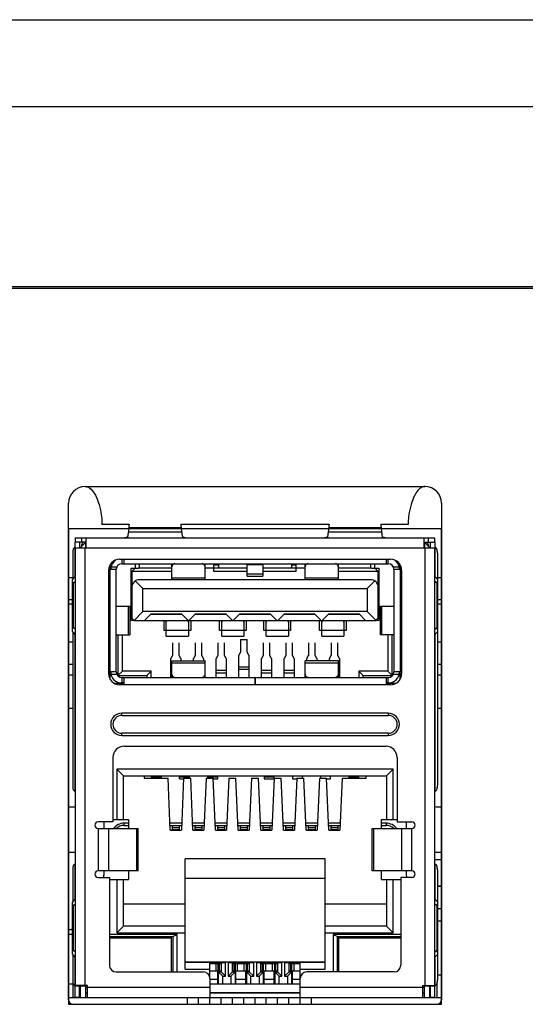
# Model space of a CAD drawing. Header units: millimetres. Extents: x 0 to 3905, y -1166 to 1110.
# Tile 75 of 155: x 1597 to 1619, y 871 to 915. Entities that reach past the tile are written whole.
import ezdxf

# ---------------------------------------------------------------- set-up
doc = ezdxf.new("R2010")
doc.units = ezdxf.units.MM
doc.header["$LTSCALE"] = 65.395
for name, color, linetype in [('1004_DXF_CONTINUOUS_LINE', 7, 'CONTINUOUS'), ('101302061_DXF_CONTINUOUS_LINE', 7, 'CONTINUOUS'), ('4569789_DXF_CONTINUOUS_LINE', 7, 'CONTINUOUS'), ('910900013_DXF_CONTINUOUS_LINE', 7, 'CONTINUOUS'), ('DA-19-028146DXF_CONTINUOUS_LINE', 7, 'CONTINUOUS'), ('DE-11-004220DXF_CONTINUOUS_LINE', 7, 'CONTINUOUS'), ('DE-11-053560DXF_CONTINUOUS_LINE', 7, 'CONTINUOUS'), ('DE-11-055623DXF_CONTINUOUS_LINE', 7, 'CONTINUOUS'), ('DE-13-001394DXF_CONTINUOUS_LINE', 7, 'CONTINUOUS'), ('MARK120_DXF_CONTINUOUS_LINE', 7, 'CONTINUOUS'), ('MV-20449REV1DXF_CONTINUOUS_LINE', 7, 'CONTINUOUS'), ('MV-20499-B_DXF_CONTINUOUS_LINE', 7, 'CONTINUOUS'), ('MV-20499-T_DXF_CONTINUOUS_LINE', 7, 'CONTINUOUS'), ('MV-23383REV1DXF_CONTINUOUS_LINE', 7, 'CONTINUOUS'), ('PCB-MV-20449DXF_CONTINUOUS_LINE', 7, 'CONTINUOUS'), ('RH2-C110_RJ_DXF_CONTINUOUS_LINE', 7, 'CONTINUOUS'), ('RH2-C110PIN_DXF_CONTINUOUS_LINE', 7, 'CONTINUOUS'), ('RH2-C120__LODXF_CONTINUOUS_LINE', 7, 'CONTINUOUS'), ('RH2-C120__SHDXF_CONTINUOUS_LINE', 7, 'CONTINUOUS'), ('RH2-P110_RH2DXF_CONTINUOUS_LINE', 7, 'CONTINUOUS'), ('RH2-P120_1_DXF_CONTINUOUS_LINE', 7, 'CONTINUOUS'), ('RH2-S120_3_2DXF_CONTINUOUS_LINE', 7, 'CONTINUOUS'), ('RH2-S130_RH2DXF_CONTINUOUS_LINE', 7, 'CONTINUOUS'), ('RH2-ZZ-0022_DXF_CONTINUOUS_LINE', 7, 'CONTINUOUS'), ('RUH-S110__W_DXF_CONTINUOUS_LINE', 7, 'CONTINUOUS'), ('USB30_RH2_HODXF_CONTINUOUS_LINE', 7, 'CONTINUOUS'), ('USB30_RH2_M2DXF_CONTINUOUS_LINE', 7, 'CONTINUOUS')]:
    doc.layers.add(name, color=color, linetype=linetype)

msp = doc.modelspace()

# ---------------------------------------------------------------- linework, layer by layer
at = {"layer": '1004_DXF_CONTINUOUS_LINE'}
msp.add_line((1598.816, 871.967), (1599.016, 871.967), dxfattribs=at)
at = {"layer": '101302061_DXF_CONTINUOUS_LINE'}
for p, q in [((1598.816, 874.418), (1598.934, 874.418)), ((1598.991, 874.187), (1598.816, 874.187))]:
    msp.add_line(p, q, dxfattribs=at)
msp.add_arc((1598.87, 874.607), 0.2, 254.2435, 307.2104, dxfattribs=at)
at = {"layer": '4569789_DXF_CONTINUOUS_LINE'}
for p, q in [((1603.456, 874.017), (1600.656, 874.017)), ((1603.456, 872.507), (1603.456, 874.017)), ((1610.976, 874.017), (1610.976, 872.507)), ((1613.776, 874.017), (1610.976, 874.017))]:
    msp.add_line(p, q, dxfattribs=at)
at = {"layer": '910900013_DXF_CONTINUOUS_LINE'}
msp.add_line((1615.429, 872.373), (1615.616, 872.373), dxfattribs=at)
at = {"layer": 'DA-19-028146DXF_CONTINUOUS_LINE'}
msp.add_line((1615.616, 874.784), (1615.441, 874.784), dxfattribs=at)
at = {"layer": 'DE-11-004220DXF_CONTINUOUS_LINE'}
for p, q in [((1598.816, 890.257), (1598.991, 890.257)), ((1615.441, 890.257), (1615.616, 890.257)), ((1598.816, 889.257), (1598.991, 889.257)), ((1598.991, 889.057), (1598.816, 889.057)), ((1615.441, 889.257), (1615.616, 889.257)), ((1615.616, 889.057), (1615.441, 889.057)), ((1598.816, 887.357), (1599.003, 887.357)), ((1615.429, 887.357), (1615.616, 887.357)), ((1598.816, 886.357), (1599.003, 886.357)), ((1615.429, 886.357), (1615.616, 886.357))]:
    msp.add_line(p, q, dxfattribs=at)
at = {"layer": 'DE-11-053560DXF_CONTINUOUS_LINE'}
for p, q in [((1599.003, 886.34), (1598.816, 886.34)), ((1615.616, 886.34), (1615.429, 886.34)), ((1599.003, 885.857), (1598.816, 885.857)), ((1615.616, 885.857), (1615.429, 885.857)), ((1599.003, 884.357), (1598.816, 884.357)), ((1615.616, 884.357), (1615.429, 884.357))]:
    msp.add_line(p, q, dxfattribs=at)
at = {"layer": 'DE-11-055623DXF_CONTINUOUS_LINE'}
for p, q in [((1704.426, 903.262), (1493.604, 903.257)), ((1599.566, 894.347), (1614.866, 894.347)), ((1614.866, 894.347), (1614.838, 894.347)), ((1598.816, 871.247), (1598.816, 893.597)), ((1615.616, 893.597), (1615.616, 871.247)), ((1600.316, 892.827), (1600.316, 892.647)), ((1601.531, 892.647), (1600.316, 892.647)), ((1610.531, 892.647), (1603.902, 892.647)), ((1614.116, 892.647), (1612.902, 892.647)), ((1614.116, 892.827), (1614.116, 892.647)), ((1599.016, 871.047), (1615.416, 871.047))]:
    msp.add_line(p, q, dxfattribs=at)
for centre, radius, start, end in [((1599.566, 893.597), 0.75, 90, 180), ((1614.866, 893.597), 0.75, 0, 90), ((1599.016, 871.247), 0.2, 180, 270), ((1615.416, 871.247), 0.2, 270, 0)]:
    msp.add_arc(centre, radius, start, end, dxfattribs=at)
for points, knots in [([(1599.594, 894.347), (1599.609, 894.346), (1599.674, 894.335), (1599.734, 894.302), (1599.775, 894.272)], [0, 0, 0, 0, 0.223214, 1, 1, 1, 1]), ([(1599.775, 894.272), (1599.854, 894.214), (1600.012, 894.018), (1600.17, 893.641), (1600.276, 893.226), (1600.317, 892.946), (1600.316, 892.827)], [0, 0, 0, 0, 0.18695, 0.465701, 0.772344, 1, 1, 1, 1]), ([(1614.657, 894.272), (1614.578, 894.214), (1614.42, 894.018), (1614.262, 893.641), (1614.156, 893.226), (1614.115, 892.946), (1614.116, 892.827)], [0, 0, 0, 0, 0.18695, 0.465701, 0.772344, 1, 1, 1, 1]), ([(1614.838, 894.347), (1614.823, 894.346), (1614.758, 894.335), (1614.698, 894.302), (1614.657, 894.272)], [0, 0, 0, 0, 0.223214, 1, 1, 1, 1])]:
    msp.add_open_spline(points, degree=3, knots=knots, dxfattribs=at)
at = {"layer": 'DE-13-001394DXF_CONTINUOUS_LINE'}
for p, q in [((1471.618, 915.357), (1726.414, 915.357)), ((1471.516, 911.457), (1726.516, 911.457)), ((1474.728, 903.357), (1723.304, 903.357))]:
    msp.add_line(p, q, dxfattribs=at)
at = {"layer": 'MARK120_DXF_CONTINUOUS_LINE'}
msp.add_line((1615.616, 875.342), (1615.441, 875.342), dxfattribs=at)
at = {"layer": 'MV-20449REV1DXF_CONTINUOUS_LINE'}
for p, q in [((1615.316, 877.558), (1615.616, 877.558)), ((1615.429, 876.358), (1615.616, 876.358))]:
    msp.add_line(p, q, dxfattribs=at)
at = {"layer": 'MV-20499-B_DXF_CONTINUOUS_LINE'}
msp.add_line((1615.616, 876.358), (1615.416, 876.358), dxfattribs=at)
at = {"layer": 'MV-20499-T_DXF_CONTINUOUS_LINE', "const_width": 0.0118}
msp.add_lwpolyline([(1615.616, 877.558), (1615.316, 877.558)], dxfattribs=at)
at = {"layer": 'MV-23383REV1DXF_CONTINUOUS_LINE'}
for p, q in [((1598.816, 871.357), (1599.666, 871.357)), ((1604.166, 871.047), (1604.166, 871.347)), ((1604.674, 871.047), (1604.674, 871.347)), ((1605.182, 871.047), (1605.182, 871.347)), ((1605.69, 871.047), (1605.69, 871.347)), ((1606.198, 871.047), (1606.198, 871.347)), ((1606.706, 871.047), (1606.706, 871.347)), ((1607.214, 871.047), (1607.214, 871.347)), ((1607.722, 871.047), (1607.722, 871.347)), ((1608.23, 871.047), (1608.23, 871.347)), ((1608.738, 871.047), (1608.738, 871.347)), ((1609.246, 871.047), (1609.246, 871.347)), ((1609.754, 871.047), (1609.754, 871.347)), ((1614.766, 871.357), (1615.616, 871.357))]:
    msp.add_line(p, q, dxfattribs=at)
at = {"layer": 'PCB-MV-20449DXF_CONTINUOUS_LINE'}
for p, q in [((1615.316, 877.557), (1615.616, 877.557)), ((1615.429, 876.357), (1615.616, 876.357))]:
    msp.add_line(p, q, dxfattribs=at)
at = {"layer": 'RH2-C110_RJ_DXF_CONTINUOUS_LINE'}
for p, q in [((1603.496, 878.877), (1603.496, 879.072)), ((1603.796, 879.072), (1603.496, 879.072)), ((1603.496, 879.001), (1603.796, 879.001)), ((1603.796, 878.905), (1603.496, 878.905)), ((1603.796, 879.072), (1603.796, 878.877)), ((1604.516, 878.877), (1604.516, 879.072)), ((1604.816, 879.072), (1604.516, 879.072)), ((1604.516, 879.001), (1604.816, 879.001)), ((1604.816, 878.905), (1604.516, 878.905)), ((1604.816, 879.072), (1604.816, 878.877)), ((1605.536, 878.877), (1605.536, 879.072)), ((1605.836, 879.072), (1605.536, 879.072)), ((1605.536, 879.001), (1605.836, 879.001)), ((1605.836, 878.905), (1605.536, 878.905)), ((1605.836, 879.072), (1605.836, 878.877)), ((1606.556, 878.877), (1606.556, 879.072)), ((1606.856, 879.072), (1606.556, 879.072)), ((1606.556, 879.001), (1606.856, 879.001)), ((1606.856, 878.905), (1606.556, 878.905)), ((1606.856, 879.072), (1606.856, 878.877)), ((1607.576, 878.877), (1607.576, 879.072)), ((1607.876, 879.072), (1607.576, 879.072)), ((1607.576, 879.001), (1607.876, 879.001)), ((1607.876, 878.905), (1607.576, 878.905)), ((1607.876, 879.072), (1607.876, 878.877)), ((1608.596, 878.877), (1608.596, 879.072)), ((1608.896, 879.072), (1608.596, 879.072)), ((1608.596, 879.001), (1608.896, 879.001)), ((1608.896, 878.905), (1608.596, 878.905)), ((1608.896, 879.072), (1608.896, 878.877)), ((1609.616, 878.877), (1609.616, 879.072)), ((1609.916, 879.072), (1609.616, 879.072)), ((1609.616, 879.001), (1609.916, 879.001)), ((1609.916, 878.905), (1609.616, 878.905)), ((1609.916, 879.072), (1609.916, 878.877)), ((1610.636, 878.877), (1610.636, 879.072)), ((1610.936, 879.072), (1610.636, 879.072)), ((1610.636, 879.001), (1610.936, 879.001)), ((1610.936, 878.905), (1610.636, 878.905)), ((1610.936, 879.072), (1610.936, 878.877))]:
    msp.add_line(p, q, dxfattribs=at)
at = {"layer": 'RH2-C110PIN_DXF_CONTINUOUS_LINE'}
for p, q in [((1603.496, 887.313), (1603.496, 886.748)), ((1603.796, 886.748), (1603.796, 887.313)), ((1604.516, 887.313), (1604.516, 886.748)), ((1604.816, 886.748), (1604.816, 887.313)), ((1605.536, 887.313), (1605.536, 886.748)), ((1605.836, 886.748), (1605.836, 887.313)), ((1606.556, 887.465), (1606.556, 886.9)), ((1606.556, 887.465), (1606.856, 887.465)), ((1606.856, 886.9), (1606.856, 887.465)), ((1607.576, 887.313), (1607.576, 886.748)), ((1607.876, 886.748), (1607.876, 887.313)), ((1608.596, 887.313), (1608.596, 886.748)), ((1608.896, 886.748), (1608.896, 887.313)), ((1609.616, 887.313), (1609.616, 886.748)), ((1609.916, 886.748), (1609.916, 887.313)), ((1610.636, 887.313), (1610.636, 886.748)), ((1610.936, 886.748), (1610.936, 887.313)), ((1603.494, 886.74), (1603.421, 886.611)), ((1603.494, 886.74), (1603.496, 886.748)), ((1603.796, 886.748), (1603.798, 886.74)), ((1603.871, 886.611), (1603.798, 886.74)), ((1604.514, 886.74), (1604.441, 886.611)), ((1604.514, 886.74), (1604.516, 886.748)), ((1604.816, 886.748), (1604.818, 886.74)), ((1604.891, 886.611), (1604.818, 886.74)), ((1605.534, 886.74), (1605.461, 886.611)), ((1605.534, 886.74), (1605.536, 886.748)), ((1605.836, 886.748), (1605.838, 886.74)), ((1605.911, 886.611), (1605.838, 886.74)), ((1606.554, 886.892), (1606.481, 886.763)), ((1606.481, 885.757), (1606.481, 886.763)), ((1606.554, 886.892), (1606.556, 886.9)), ((1606.856, 886.9), (1606.858, 886.892)), ((1606.931, 886.763), (1606.858, 886.892)), ((1606.931, 886.763), (1606.931, 885.757)), ((1607.574, 886.74), (1607.501, 886.611)), ((1607.574, 886.74), (1607.576, 886.748)), ((1607.876, 886.748), (1607.878, 886.74)), ((1607.951, 886.611), (1607.878, 886.74)), ((1608.594, 886.74), (1608.521, 886.611)), ((1608.594, 886.74), (1608.596, 886.748)), ((1608.896, 886.748), (1608.898, 886.74)), ((1608.971, 886.611), (1608.898, 886.74)), ((1609.614, 886.74), (1609.541, 886.611)), ((1609.614, 886.74), (1609.616, 886.748)), ((1609.916, 886.748), (1609.918, 886.74)), ((1609.991, 886.611), (1609.918, 886.74)), ((1610.634, 886.74), (1610.561, 886.611)), ((1610.634, 886.74), (1610.636, 886.748)), ((1610.936, 886.748), (1610.938, 886.74)), ((1611.011, 886.611), (1610.938, 886.74)), ((1603.421, 885.757), (1603.421, 886.611)), ((1603.871, 886.611), (1603.871, 886.509)), ((1604.441, 886.509), (1604.441, 886.611)), ((1604.891, 886.611), (1604.891, 886.509)), ((1605.461, 885.757), (1605.461, 886.611)), ((1605.911, 886.611), (1605.911, 885.757)), ((1606.481, 886.238), (1606.931, 886.238)), ((1607.501, 885.757), (1607.501, 886.611)), ((1607.951, 886.611), (1607.951, 885.757)), ((1608.521, 885.757), (1608.521, 886.611)), ((1608.971, 886.611), (1608.971, 885.757)), ((1609.541, 886.509), (1609.541, 886.611)), ((1609.991, 886.611), (1609.991, 886.509)), ((1610.561, 886.509), (1610.561, 886.611)), ((1611.011, 886.611), (1611.011, 885.757)), ((1603.421, 886.086), (1603.466, 886.086)), ((1603.466, 885.956), (1603.421, 885.956)), ((1605.461, 886.086), (1605.911, 886.086)), ((1605.911, 885.956), (1605.461, 885.956)), ((1606.931, 886.108), (1606.481, 886.108)), ((1607.501, 886.086), (1607.951, 886.086)), ((1607.951, 885.956), (1607.501, 885.956)), ((1608.521, 886.086), (1608.971, 886.086)), ((1608.971, 885.956), (1608.521, 885.956)), ((1610.966, 886.086), (1611.011, 886.086)), ((1611.011, 885.956), (1610.966, 885.956)), ((1602.546, 881.227), (1602.546, 881.327)), ((1602.996, 881.273), (1602.546, 881.273)), ((1602.996, 881.227), (1602.996, 881.327)), ((1603.816, 881.198), (1603.816, 881.327)), ((1604.266, 881.273), (1603.816, 881.273)), ((1603.816, 881.198), (1603.995, 881.198)), ((1604.266, 881.227), (1604.266, 881.327)), ((1605.086, 881.227), (1605.086, 881.327)), ((1605.536, 881.273), (1605.086, 881.273)), ((1605.338, 881.198), (1605.536, 881.198)), ((1605.536, 881.198), (1605.536, 881.327)), ((1607.626, 881.327), (1607.626, 881.198)), ((1608.076, 881.273), (1607.626, 881.273)), ((1607.626, 881.198), (1608.076, 881.198)), ((1608.076, 881.227), (1608.076, 881.327)), ((1608.896, 881.327), (1608.896, 881.198)), ((1608.896, 881.198), (1609.095, 881.198)), ((1609.346, 881.227), (1609.346, 881.327)), ((1610.166, 881.327), (1610.166, 881.227)), ((1610.438, 881.198), (1610.616, 881.198)), ((1610.616, 881.198), (1610.616, 881.327)), ((1611.436, 881.327), (1611.436, 881.227)), ((1611.886, 881.273), (1611.436, 881.273)), ((1611.886, 881.227), (1611.886, 881.327))]:
    msp.add_line(p, q, dxfattribs=at)
at = {"layer": 'RH2-C120__LODXF_CONTINUOUS_LINE'}
for p, q in [((1606.206, 872.882), (1606.956, 872.882)), ((1606.956, 872.532), (1606.206, 872.532)), ((1606.281, 872.532), (1606.281, 872.882)), ((1606.331, 872.532), (1606.331, 872.882)), ((1606.356, 871.957), (1606.356, 872.532)), ((1606.431, 872.532), (1606.431, 872.882)), ((1606.731, 872.532), (1606.731, 872.882)), ((1606.806, 871.957), (1606.806, 872.532)), ((1606.831, 872.532), (1606.831, 872.882)), ((1606.881, 872.532), (1606.881, 872.882)), ((1608.746, 872.882), (1609.246, 872.882)), ((1609.246, 872.532), (1608.746, 872.532)), ((1608.821, 872.532), (1608.821, 872.882)), ((1608.871, 872.532), (1608.871, 872.882)), ((1608.896, 871.957), (1608.896, 872.532)), ((1608.971, 872.532), (1608.971, 872.882)), ((1606.356, 872.182), (1606.806, 872.182)), ((1608.896, 872.182), (1609.246, 872.182))]:
    msp.add_line(p, q, dxfattribs=at)
at = {"layer": 'RH2-C120__SHDXF_CONTINUOUS_LINE'}
for p, q in [((1605.186, 872.882), (1605.686, 872.882)), ((1605.686, 872.532), (1605.186, 872.532)), ((1605.461, 872.532), (1605.461, 872.882)), ((1605.536, 871.957), (1605.536, 872.532)), ((1605.561, 872.532), (1605.561, 872.882)), ((1605.611, 872.532), (1605.611, 872.882)), ((1607.476, 872.882), (1608.226, 872.882)), ((1608.226, 872.532), (1607.476, 872.532)), ((1607.551, 872.532), (1607.551, 872.882)), ((1607.601, 872.532), (1607.601, 872.882)), ((1607.626, 871.957), (1607.626, 872.532)), ((1607.701, 872.532), (1607.701, 872.882)), ((1608.001, 872.532), (1608.001, 872.882)), ((1608.076, 871.957), (1608.076, 872.532)), ((1608.101, 872.532), (1608.101, 872.882)), ((1608.151, 872.532), (1608.151, 872.882)), ((1605.186, 872.182), (1605.536, 872.182)), ((1607.626, 872.182), (1608.076, 872.182))]:
    msp.add_line(p, q, dxfattribs=at)
at = {"layer": 'RH2-P110_RH2DXF_CONTINUOUS_LINE'}
for p, q in [((1599.341, 891.597), (1599.591, 891.847)), ((1599.591, 891.597), (1599.591, 891.847)), ((1614.841, 891.847), (1614.841, 891.597)), ((1614.841, 891.847), (1615.091, 891.597)), ((1600.691, 890.627), (1600.691, 890.84)), ((1601.641, 888.317), (1601.641, 890.677)), ((1601.641, 890.677), (1601.966, 890.677)), ((1601.816, 890.877), (1601.816, 890.677)), ((1602.016, 890.677), (1602.016, 890.877)), ((1605.366, 890.827), (1605.566, 890.827)), ((1605.566, 890.827), (1605.566, 890.677)), ((1608.866, 890.677), (1608.866, 890.827)), ((1608.866, 890.827), (1609.066, 890.827)), ((1612.416, 890.877), (1612.416, 890.677)), ((1612.466, 890.677), (1612.791, 890.677)), ((1612.616, 890.677), (1612.616, 890.877)), ((1612.791, 890.677), (1612.791, 888.317)), ((1613.741, 890.84), (1613.741, 890.627)), ((1601.766, 888.317), (1601.641, 888.317)), ((1603.116, 887.867), (1603.116, 888.317)), ((1604.316, 888.317), (1604.316, 887.867)), ((1605.616, 887.867), (1605.616, 888.317)), ((1606.816, 888.317), (1606.816, 887.867)), ((1607.616, 887.867), (1607.616, 888.317)), ((1608.816, 888.317), (1608.816, 887.867)), ((1610.116, 887.867), (1610.116, 888.317)), ((1611.316, 888.317), (1611.316, 887.867)), ((1612.791, 888.317), (1612.666, 888.317)), ((1601.041, 887.667), (1601.041, 885.837)), ((1601.241, 886.037), (1601.241, 887.667)), ((1603.216, 887.867), (1603.116, 887.867)), ((1604.316, 887.867), (1604.216, 887.867)), ((1605.716, 887.867), (1605.616, 887.867)), ((1606.816, 887.867), (1606.716, 887.867)), ((1607.716, 887.867), (1607.616, 887.867)), ((1608.816, 887.867), (1608.716, 887.867)), ((1610.216, 887.867), (1610.116, 887.867)), ((1611.316, 887.867), (1611.216, 887.867)), ((1613.191, 887.667), (1613.191, 886.037)), ((1613.391, 885.837), (1613.391, 887.667)), ((1600.691, 885.665), (1600.691, 886.007)), ((1601.241, 886.037), (1601.041, 885.837)), ((1601.041, 885.837), (1602.341, 885.837)), ((1602.541, 886.037), (1601.241, 886.037)), ((1602.541, 886.037), (1602.341, 885.837)), ((1602.341, 885.837), (1602.341, 885.757)), ((1602.541, 885.757), (1602.541, 886.037)), ((1611.891, 886.037), (1611.891, 885.757)), ((1612.091, 885.837), (1611.891, 886.037)), ((1613.191, 886.037), (1611.891, 886.037)), ((1612.091, 885.757), (1612.091, 885.837)), ((1612.091, 885.837), (1613.391, 885.837)), ((1613.391, 885.837), (1613.191, 886.037)), ((1613.741, 886.007), (1613.741, 885.665)), ((1601.316, 885.487), (1600.879, 885.487)), ((1613.553, 885.487), (1613.116, 885.487)), ((1600.996, 881.627), (1600.996, 879.357)), ((1613.436, 881.627), (1600.996, 881.627)), ((1600.996, 881.627), (1601.296, 881.327)), ((1613.436, 881.627), (1613.136, 881.327)), ((1613.436, 879.357), (1613.436, 881.627)), ((1601.296, 879.357), (1601.296, 881.327)), ((1601.296, 881.327), (1613.136, 881.327)), ((1602.216, 881.327), (1602.216, 881.227)), ((1602.216, 881.227), (1603.296, 881.227)), ((1603.396, 878.877), (1603.296, 881.227)), ((1603.996, 881.227), (1603.896, 878.877)), ((1603.996, 881.227), (1604.316, 881.227)), ((1604.416, 878.877), (1604.316, 881.227)), ((1605.016, 881.227), (1604.916, 878.877)), ((1605.016, 881.227), (1605.336, 881.227)), ((1605.436, 878.877), (1605.336, 881.227)), ((1606.036, 881.227), (1605.936, 878.877)), ((1606.036, 881.227), (1606.356, 881.227)), ((1606.456, 878.877), (1606.356, 881.227)), ((1607.056, 881.227), (1606.956, 878.877)), ((1607.056, 881.227), (1607.376, 881.227)), ((1607.476, 878.877), (1607.376, 881.227)), ((1608.076, 881.227), (1607.976, 878.877)), ((1608.076, 881.227), (1608.396, 881.227)), ((1608.496, 878.877), (1608.396, 881.227)), ((1609.096, 881.227), (1608.996, 878.877)), ((1609.096, 881.227), (1609.416, 881.227)), ((1609.516, 878.877), (1609.416, 881.227)), ((1610.116, 881.227), (1610.016, 878.877)), ((1610.116, 881.227), (1610.436, 881.227)), ((1610.536, 878.877), (1610.436, 881.227)), ((1611.136, 881.227), (1611.036, 878.877)), ((1611.136, 881.227), (1612.216, 881.227)), ((1612.216, 881.227), (1612.216, 881.327)), ((1613.136, 881.327), (1613.136, 879.357)), ((1600.816, 879.357), (1601.516, 879.357)), ((1601.516, 879.357), (1601.516, 878.957)), ((1612.916, 878.957), (1612.916, 879.357)), ((1612.916, 879.357), (1613.616, 879.357)), ((1603.396, 878.877), (1603.896, 878.877)), ((1604.416, 878.877), (1604.916, 878.877)), ((1605.436, 878.877), (1605.936, 878.877)), ((1606.456, 878.877), (1606.956, 878.877)), ((1607.476, 878.877), (1607.976, 878.877)), ((1608.496, 878.877), (1608.996, 878.877)), ((1609.516, 878.877), (1610.016, 878.877)), ((1610.536, 878.877), (1611.036, 878.877)), ((1604.066, 872.627), (1604.066, 877.597)), ((1610.366, 877.597), (1604.066, 877.597)), ((1610.366, 872.627), (1610.366, 877.597)), ((1601.516, 877.057), (1601.516, 876.657)), ((1612.916, 876.657), (1612.916, 877.057)), ((1600.656, 876.657), (1601.516, 876.657)), ((1600.996, 876.657), (1600.996, 874.267)), ((1601.296, 874.567), (1601.296, 876.657)), ((1604.066, 876.727), (1610.366, 876.727)), ((1612.916, 876.657), (1613.776, 876.657)), ((1613.136, 876.657), (1613.136, 874.567)), ((1613.436, 874.267), (1613.436, 876.657)), ((1601.296, 875.567), (1604.066, 875.567)), ((1610.366, 875.567), (1613.136, 875.567)), ((1601.296, 874.567), (1600.996, 874.267)), ((1600.996, 874.267), (1604.066, 874.267)), ((1604.066, 874.567), (1601.296, 874.567)), ((1613.136, 874.567), (1610.366, 874.567)), ((1610.366, 874.267), (1613.436, 874.267)), ((1613.136, 874.567), (1613.436, 874.267)), ((1603.706, 874.192), (1600.656, 874.192)), ((1600.656, 874.092), (1603.506, 874.092)), ((1601.556, 874.017), (1601.631, 874.092)), ((1601.631, 874.017), (1601.631, 874.092)), ((1602.081, 874.092), (1602.081, 874.017)), ((1602.081, 874.092), (1602.156, 874.017)), ((1603.451, 874.017), (1603.451, 874.092)), ((1603.506, 874.092), (1603.706, 874.192)), ((1603.506, 874.092), (1603.506, 872.507)), ((1603.706, 872.507), (1603.706, 874.192)), ((1610.726, 874.192), (1610.726, 872.507)), ((1613.776, 874.192), (1610.726, 874.192)), ((1610.726, 874.192), (1610.926, 874.092)), ((1610.926, 872.507), (1610.926, 874.092)), ((1610.926, 874.092), (1613.776, 874.092)), ((1610.981, 874.017), (1610.981, 874.092)), ((1612.351, 874.092), (1612.276, 874.017)), ((1612.351, 874.017), (1612.351, 874.092)), ((1612.801, 874.092), (1612.801, 874.017)), ((1612.801, 874.092), (1612.876, 874.017)), ((1604.066, 872.957), (1610.366, 872.957)), ((1605.186, 872.927), (1604.066, 872.927)), ((1605.186, 872.207), (1605.186, 872.927)), ((1609.246, 872.207), (1609.246, 872.927)), ((1610.366, 872.927), (1609.246, 872.927)), ((1604.066, 872.627), (1605.186, 872.627)), ((1609.246, 872.627), (1610.366, 872.627)), ((1599.341, 871.867), (1599.341, 871.357)), ((1599.591, 871.357), (1599.591, 871.897)), ((1599.666, 871.807), (1599.591, 871.807)), ((1609.246, 871.957), (1605.186, 871.957)), ((1614.841, 871.807), (1614.766, 871.807)), ((1614.841, 871.357), (1614.841, 871.897)), ((1615.091, 871.357), (1615.091, 871.867)), ((1599.591, 871.557), (1599.666, 871.557)), ((1609.246, 871.557), (1605.186, 871.557)), ((1614.766, 871.557), (1614.841, 871.557))]:
    msp.add_line(p, q, dxfattribs=at)
at = {"layer": 'RH2-P120_1_DXF_CONTINUOUS_LINE'}
for p, q in [((1605.886, 872.907), (1605.186, 872.907)), ((1605.536, 872.507), (1605.686, 872.507)), ((1605.561, 872.507), (1605.561, 871.957)), ((1605.761, 872.307), (1605.561, 872.507)), ((1605.686, 872.907), (1605.686, 872.507)), ((1605.886, 872.307), (1605.686, 872.507)), ((1605.886, 872.307), (1605.886, 872.907)), ((1606.006, 872.907), (1606.006, 872.307)), ((1607.156, 872.907), (1606.006, 872.907)), ((1606.206, 872.507), (1606.006, 872.307)), ((1606.331, 872.507), (1606.131, 872.307)), ((1606.206, 872.507), (1606.206, 872.907)), ((1606.206, 872.507), (1606.356, 872.507)), ((1606.331, 871.957), (1606.331, 872.507)), ((1606.806, 872.507), (1606.956, 872.507)), ((1606.831, 872.507), (1606.831, 871.957)), ((1607.031, 872.307), (1606.831, 872.507)), ((1606.956, 872.907), (1606.956, 872.507)), ((1607.156, 872.307), (1606.956, 872.507)), ((1607.156, 872.307), (1607.156, 872.907)), ((1607.276, 872.907), (1607.276, 872.307)), ((1608.426, 872.907), (1607.276, 872.907)), ((1607.476, 872.507), (1607.276, 872.307)), ((1607.601, 872.507), (1607.401, 872.307)), ((1607.476, 872.507), (1607.476, 872.907)), ((1607.476, 872.507), (1607.626, 872.507)), ((1607.601, 871.957), (1607.601, 872.507)), ((1608.076, 872.507), (1608.226, 872.507)), ((1608.101, 872.507), (1608.101, 871.957)), ((1608.301, 872.307), (1608.101, 872.507)), ((1608.226, 872.907), (1608.226, 872.507)), ((1608.426, 872.307), (1608.226, 872.507)), ((1608.426, 872.307), (1608.426, 872.907)), ((1608.546, 872.907), (1608.546, 872.307)), ((1609.246, 872.907), (1608.546, 872.907)), ((1608.746, 872.507), (1608.546, 872.307)), ((1608.871, 872.507), (1608.671, 872.307)), ((1608.746, 872.507), (1608.746, 872.907)), ((1608.746, 872.507), (1608.896, 872.507)), ((1608.871, 871.957), (1608.871, 872.507)), ((1605.761, 871.957), (1605.761, 872.307)), ((1605.761, 872.307), (1605.886, 872.307)), ((1606.006, 872.307), (1606.131, 872.307)), ((1606.131, 872.307), (1606.131, 871.957)), ((1607.031, 871.957), (1607.031, 872.307)), ((1607.031, 872.307), (1607.156, 872.307)), ((1607.276, 872.307), (1607.401, 872.307)), ((1607.401, 872.307), (1607.401, 871.957)), ((1608.301, 871.957), (1608.301, 872.307)), ((1608.301, 872.307), (1608.426, 872.307)), ((1608.546, 872.307), (1608.671, 872.307)), ((1608.671, 872.307), (1608.671, 871.957))]:
    msp.add_line(p, q, dxfattribs=at)
at = {"layer": 'RH2-S120_3_2DXF_CONTINUOUS_LINE'}
for p, q in [((1599.116, 891.597), (1599.116, 891.847)), ((1599.316, 891.847), (1599.316, 891.597)), ((1615.116, 891.597), (1615.116, 891.847)), ((1615.316, 891.847), (1615.316, 891.597)), ((1599.05, 890.237), (1599.116, 890.303)), ((1615.316, 890.303), (1615.382, 890.237)), ((1598.991, 887.826), (1598.991, 890.169)), ((1599.116, 890.071), (1599.038, 889.993)), ((1599.038, 888.001), (1599.038, 889.993)), ((1615.394, 889.993), (1615.316, 890.071)), ((1615.394, 889.993), (1615.394, 888.001)), ((1615.441, 887.826), (1615.441, 890.169)), ((1599.038, 888.001), (1599.116, 887.923)), ((1615.316, 887.923), (1615.394, 888.001)), ((1599.116, 887.692), (1599.05, 887.758)), ((1615.382, 887.758), (1615.316, 887.692)), ((1600.411, 879.257), (1600.411, 878.957)), ((1601.316, 879.097), (1601.316, 879.197)), ((1601.516, 879.197), (1601.316, 879.197)), ((1603.91, 879.197), (1603.383, 879.197)), ((1604.93, 879.197), (1604.403, 879.197)), ((1605.95, 879.197), (1605.423, 879.197)), ((1606.97, 879.197), (1606.443, 879.197)), ((1607.99, 879.197), (1607.463, 879.197)), ((1609.01, 879.197), (1608.483, 879.197)), ((1610.03, 879.197), (1609.503, 879.197)), ((1611.05, 879.197), (1610.523, 879.197)), ((1613.116, 879.197), (1612.916, 879.197)), ((1613.116, 879.197), (1613.116, 879.097)), ((1614.021, 879.257), (1614.021, 878.957)), ((1601.316, 879.097), (1601.516, 879.097)), ((1603.387, 879.097), (1603.905, 879.097)), ((1604.407, 879.097), (1604.925, 879.097)), ((1605.427, 879.097), (1605.945, 879.097)), ((1606.447, 879.097), (1606.965, 879.097)), ((1607.467, 879.097), (1607.985, 879.097)), ((1608.487, 879.097), (1609.005, 879.097)), ((1609.507, 879.097), (1610.025, 879.097)), ((1610.527, 879.097), (1611.045, 879.097)), ((1612.916, 879.097), (1613.116, 879.097)), ((1600.411, 877.057), (1600.411, 876.857)), ((1614.021, 877.057), (1614.021, 876.857)), ((1598.991, 873.306), (1598.991, 875.649)), ((1599.05, 875.717), (1599.116, 875.783)), ((1615.316, 875.783), (1615.382, 875.717)), ((1615.441, 873.306), (1615.441, 875.649)), ((1599.116, 875.551), (1599.038, 875.473)), ((1599.038, 873.481), (1599.038, 875.473)), ((1615.394, 875.473), (1615.316, 875.551)), ((1615.394, 875.473), (1615.394, 873.481)), ((1599.038, 873.481), (1599.116, 873.403)), ((1615.316, 873.403), (1615.394, 873.481)), ((1599.116, 873.172), (1599.05, 873.238)), ((1615.382, 873.238), (1615.316, 873.172)), ((1599.016, 872.015), (1599.016, 871.357)), ((1599.116, 871.357), (1599.116, 871.897)), ((1599.591, 871.867), (1599.116, 871.867)), ((1599.233, 871.867), (1599.233, 871.897)), ((1599.316, 871.357), (1599.316, 871.843)), ((1599.333, 871.897), (1599.333, 871.867)), ((1599.391, 871.897), (1599.391, 871.867)), ((1615.316, 871.867), (1614.841, 871.867)), ((1615.041, 871.897), (1615.041, 871.867)), ((1615.1, 871.867), (1615.1, 871.897)), ((1615.116, 871.357), (1615.116, 871.867)), ((1615.199, 871.897), (1615.199, 871.867)), ((1615.316, 871.357), (1615.316, 871.897)), ((1615.416, 871.357), (1615.416, 872.015)), ((1599.116, 871.367), (1599.316, 871.367)), ((1615.116, 871.367), (1615.316, 871.367))]:
    msp.add_line(p, q, dxfattribs=at)
for centre, radius, start, end in [((1599.525, 889.763), 0.67, 135.0116, 142.7321), ((1614.908, 889.763), 0.67, 37.268, 44.9885), ((1599.525, 888.232), 0.67, 217.2679, 224.9884), ((1614.908, 888.232), 0.67, 315.0115, 322.732), ((1601.316, 878.597), 0.6, 90, 143.1144), ((1613.116, 878.597), 0.6, 36.8856, 90), ((1601.316, 878.597), 0.5, 90, 133.9012), ((1613.116, 878.597), 0.5, 46.0989, 90), ((1600.211, 876.857), 0.2, 329.9196, 0), ((1614.221, 876.857), 0.2, 180, 210.0804), ((1599.525, 875.243), 0.67, 135.0116, 142.7321), ((1614.908, 875.243), 0.67, 37.268, 44.9885), ((1599.525, 873.712), 0.67, 217.2679, 224.9884), ((1614.908, 873.712), 0.67, 315.0115, 322.732)]:
    msp.add_arc(centre, radius, start, end, dxfattribs=at)
for points, knots in [([(1599.038, 889.993), (1599.031, 890.004), (1599.007, 890.043), (1598.991, 890.089), (1598.991, 890.122)], [0, 0, 0, 0, 0.279775, 1, 1, 1, 1]), ([(1615.394, 889.993), (1615.402, 890.004), (1615.426, 890.043), (1615.441, 890.089), (1615.441, 890.122)], [0, 0, 0, 0, 0.279838, 1, 1, 1, 1]), ([(1598.991, 887.872), (1598.991, 887.883), (1598.996, 887.929), (1599.018, 887.972), (1599.038, 888.001)], [0, 0, 0, 0, 0.225823, 1, 1, 1, 1]), ([(1615.441, 887.872), (1615.441, 887.883), (1615.436, 887.929), (1615.414, 887.972), (1615.394, 888.001)], [0, 0, 0, 0, 0.225652, 1, 1, 1, 1]), ([(1599.116, 879.927), (1599.09, 879.926), (1598.99, 879.921), (1598.89, 879.916), (1598.816, 879.913)], [0, 0, 0, 0, 0.258445, 1, 1, 1, 1]), ([(1615.616, 879.913), (1615.592, 879.914), (1615.492, 879.919), (1615.392, 879.924), (1615.316, 879.927)], [0, 0, 0, 0, 0.240923, 1, 1, 1, 1]), ([(1598.816, 877.902), (1598.84, 877.901), (1598.94, 877.896), (1599.04, 877.891), (1599.116, 877.888)], [0, 0, 0, 0, 0.240923, 1, 1, 1, 1]), ([(1615.316, 877.888), (1615.342, 877.889), (1615.442, 877.893), (1615.542, 877.898), (1615.616, 877.902)], [0, 0, 0, 0, 0.258445, 1, 1, 1, 1]), ([(1599.038, 875.473), (1599.031, 875.484), (1599.007, 875.523), (1598.991, 875.569), (1598.991, 875.602)], [0, 0, 0, 0, 0.279775, 1, 1, 1, 1]), ([(1615.394, 875.473), (1615.402, 875.484), (1615.426, 875.523), (1615.441, 875.569), (1615.441, 875.602)], [0, 0, 0, 0, 0.279838, 1, 1, 1, 1]), ([(1598.991, 873.352), (1598.991, 873.363), (1598.996, 873.409), (1599.018, 873.452), (1599.038, 873.481)], [0, 0, 0, 0, 0.225823, 1, 1, 1, 1]), ([(1615.441, 873.352), (1615.441, 873.363), (1615.436, 873.409), (1615.414, 873.452), (1615.394, 873.481)], [0, 0, 0, 0, 0.225652, 1, 1, 1, 1])]:
    msp.add_open_spline(points, degree=3, knots=knots, dxfattribs=at)
at = {"layer": 'RH2-S130_RH2DXF_CONTINUOUS_LINE'}
for p, q in [((1600.987, 890.727), (1600.726, 890.727)), ((1601.216, 891.077), (1601.216, 890.877)), ((1601.216, 890.877), (1613.216, 890.877)), ((1601.316, 890.877), (1601.316, 891.077)), ((1603.466, 890.157), (1603.466, 890.877)), ((1604.966, 890.157), (1604.966, 890.877)), ((1606.866, 890.318), (1606.866, 890.877)), ((1606.866, 890.835), (1607.566, 890.835)), ((1607.566, 890.877), (1607.566, 890.318)), ((1609.466, 890.157), (1609.466, 890.877)), ((1610.966, 890.157), (1610.966, 890.877)), ((1613.116, 891.077), (1613.116, 890.877)), ((1613.216, 890.877), (1613.216, 891.077)), ((1613.706, 890.727), (1613.445, 890.727)), ((1600.619, 890.627), (1600.966, 890.627)), ((1600.67, 890.627), (1600.67, 886.007)), ((1600.966, 886.007), (1600.966, 890.627)), ((1604.966, 890.224), (1603.466, 890.224)), ((1607.566, 890.403), (1606.866, 890.403)), ((1606.866, 890.318), (1607.566, 890.318)), ((1610.966, 890.224), (1609.466, 890.224)), ((1613.466, 890.627), (1613.466, 886.007)), ((1613.466, 890.627), (1613.813, 890.627)), ((1613.763, 886.007), (1613.763, 890.627)), ((1600.966, 888.967), (1601.58, 888.967)), ((1601.507, 888.967), (1601.507, 887.667)), ((1601.58, 888.967), (1601.58, 887.667)), ((1612.852, 888.967), (1612.852, 887.667)), ((1612.852, 888.967), (1613.466, 888.967)), ((1612.926, 887.667), (1612.926, 888.967)), ((1600.966, 887.667), (1601.58, 887.667)), ((1613.466, 887.667), (1612.852, 887.667)), ((1603.466, 885.757), (1603.466, 886.509)), ((1603.466, 886.509), (1604.966, 886.509)), ((1603.466, 886.411), (1604.966, 886.411)), ((1604.966, 885.757), (1604.966, 886.509)), ((1609.466, 885.757), (1609.466, 886.509)), ((1610.966, 886.509), (1609.466, 886.509)), ((1609.466, 886.411), (1610.966, 886.411)), ((1610.966, 885.757), (1610.966, 886.509)), ((1600.966, 886.007), (1600.616, 886.007)), ((1600.726, 885.907), (1600.987, 885.907)), ((1613.445, 885.907), (1613.706, 885.907)), ((1613.816, 886.007), (1613.466, 886.007)), ((1601.216, 885.757), (1601.216, 885.507)), ((1601.216, 885.757), (1607.215, 885.757)), ((1601.316, 885.507), (1601.216, 885.507)), ((1601.316, 885.427), (1601.316, 885.757)), ((1607.215, 885.757), (1607.215, 885.427)), ((1607.217, 885.427), (1607.217, 885.757)), ((1607.217, 885.757), (1613.216, 885.757)), ((1613.116, 885.757), (1613.116, 885.427)), ((1613.216, 885.507), (1613.116, 885.507)), ((1613.216, 885.507), (1613.216, 885.757))]:
    msp.add_line(p, q, dxfattribs=at)
for centre, radius, start, end in [((1601.216, 890.627), 0.5, 122.9259, 180), ((1601.216, 890.627), 0.25, 90, 180), ((1613.216, 890.627), 0.25, 0, 90), ((1613.216, 890.627), 0.5, 0, 57.0737), ((1601.216, 886.007), 0.5, 180, 270), ((1601.216, 886.007), 0.25, 180, 270), ((1613.216, 886.007), 0.5, 270, 0), ((1613.216, 886.007), 0.25, 270, 0)]:
    msp.add_arc(centre, radius, start, end, dxfattribs=at)
for points, knots in [([(1603.6, 890.878), (1603.581, 890.871), (1603.545, 890.855), (1603.502, 890.82), (1603.473, 890.779), (1603.466, 890.747), (1603.466, 890.732)], [0, 0, 0, 0, 0.290515, 0.552215, 0.785385, 1, 1, 1, 1]), ([(1604.966, 890.732), (1604.966, 890.747), (1604.959, 890.779), (1604.931, 890.82), (1604.887, 890.855), (1604.852, 890.871), (1604.832, 890.878)], [0, 0, 0, 0, 0.214615, 0.447786, 0.709486, 1, 1, 1, 1]), ([(1609.6, 890.878), (1609.581, 890.871), (1609.545, 890.855), (1609.502, 890.82), (1609.473, 890.779), (1609.466, 890.747), (1609.466, 890.732)], [0, 0, 0, 0, 0.290515, 0.552215, 0.785385, 1, 1, 1, 1]), ([(1610.966, 890.732), (1610.966, 890.747), (1610.959, 890.779), (1610.931, 890.82), (1610.887, 890.855), (1610.852, 890.871), (1610.832, 890.878)], [0, 0, 0, 0, 0.214615, 0.447786, 0.709486, 1, 1, 1, 1]), ([(1603.466, 885.904), (1603.466, 885.889), (1603.473, 885.856), (1603.503, 885.814), (1603.548, 885.78), (1603.585, 885.764), (1603.605, 885.757)], [0, 0, 0, 0, 0.213804, 0.446744, 0.70887, 1, 1, 1, 1]), ([(1604.827, 885.757), (1604.847, 885.764), (1604.884, 885.78), (1604.929, 885.814), (1604.959, 885.856), (1604.966, 885.889), (1604.966, 885.904)], [0, 0, 0, 0, 0.29113, 0.553257, 0.786196, 1, 1, 1, 1]), ([(1609.466, 885.904), (1609.466, 885.889), (1609.473, 885.856), (1609.503, 885.814), (1609.548, 885.78), (1609.585, 885.764), (1609.605, 885.757)], [0, 0, 0, 0, 0.213804, 0.446744, 0.70887, 1, 1, 1, 1]), ([(1610.827, 885.757), (1610.847, 885.764), (1610.884, 885.78), (1610.929, 885.814), (1610.959, 885.856), (1610.966, 885.889), (1610.966, 885.904)], [0, 0, 0, 0, 0.29113, 0.553257, 0.786196, 1, 1, 1, 1])]:
    msp.add_open_spline(points, degree=3, knots=knots, dxfattribs=at)
at = {"layer": 'RH2-ZZ-0022_DXF_CONTINUOUS_LINE'}
for p, q in [((1598.816, 892.447), (1598.816, 871.047)), ((1615.616, 892.447), (1598.816, 892.447)), ((1615.616, 871.047), (1615.616, 892.447)), ((1598.816, 871.047), (1615.616, 871.047))]:
    msp.add_line(p, q, dxfattribs=at)
at = {"layer": 'RUH-S110__W_DXF_CONTINUOUS_LINE'}
for p, q in [((1601.531, 892.502), (1601.509, 892.296)), ((1601.531, 892.502), (1603.902, 892.502)), ((1603.923, 892.296), (1603.902, 892.502)), ((1610.531, 892.502), (1610.509, 892.296)), ((1610.531, 892.502), (1612.902, 892.502)), ((1612.923, 892.296), (1612.902, 892.502)), ((1599.116, 892.047), (1599.116, 891.847)), ((1599.116, 892.047), (1615.316, 892.047)), ((1599.416, 891.847), (1599.416, 892.047)), ((1599.616, 891.597), (1599.616, 892.047)), ((1603.923, 892.296), (1601.509, 892.296)), ((1612.923, 892.296), (1610.509, 892.296)), ((1614.816, 892.047), (1614.816, 891.597)), ((1615.016, 892.047), (1615.016, 891.847)), ((1615.316, 891.847), (1615.316, 892.047)), ((1599.089, 891.597), (1599.116, 891.597)), ((1599.104, 891.597), (1599.104, 890.291)), ((1599.616, 891.847), (1599.116, 891.847)), ((1599.116, 891.597), (1599.116, 871.897)), ((1599.116, 891.597), (1615.316, 891.597)), ((1599.566, 871.897), (1599.566, 891.597)), ((1614.816, 891.847), (1615.316, 891.847)), ((1614.866, 891.597), (1614.866, 871.897)), ((1615.316, 871.897), (1615.316, 891.597)), ((1615.328, 890.291), (1615.328, 891.597)), ((1615.344, 891.597), (1615.328, 891.597)), ((1599.003, 891.347), (1599.003, 890.184)), ((1615.429, 891.347), (1615.429, 890.184)), ((1601.116, 891.077), (1613.316, 891.077)), ((1600.616, 890.577), (1600.616, 885.927)), ((1613.816, 890.577), (1613.816, 885.927)), ((1598.991, 889.976), (1598.977, 889.973)), ((1598.977, 889.973), (1598.991, 889.941)), ((1615.441, 889.941), (1615.455, 889.973)), ((1615.442, 889.976), (1615.455, 889.973)), ((1599.003, 887.81), (1599.003, 880.897)), ((1599.104, 887.704), (1599.104, 880.647)), ((1615.328, 880.647), (1615.328, 887.704)), ((1615.429, 887.81), (1615.429, 880.897)), ((1613.316, 885.427), (1601.116, 885.427)), ((1601.216, 884.047), (1601.216, 884.147)), ((1613.216, 884.147), (1601.216, 884.147)), ((1601.216, 884.047), (1613.216, 884.047)), ((1613.216, 884.147), (1613.216, 884.047)), ((1601.216, 883.147), (1601.216, 883.247)), ((1613.216, 883.247), (1601.216, 883.247)), ((1601.216, 883.147), (1613.216, 883.147)), ((1613.216, 883.247), (1613.216, 883.147)), ((1601.316, 882.657), (1613.116, 882.657)), ((1600.816, 882.157), (1600.816, 879.257)), ((1613.616, 882.157), (1613.616, 879.257)), ((1599.089, 880.647), (1599.104, 880.647)), ((1615.344, 880.647), (1615.316, 880.647)), ((1600.816, 879.257), (1600.156, 879.257)), ((1613.616, 879.257), (1614.276, 879.257)), ((1600.156, 878.957), (1600.156, 877.057)), ((1600.156, 878.957), (1601.947, 878.957)), ((1600.626, 877.057), (1600.626, 878.957)), ((1601.874, 878.957), (1601.874, 877.057)), ((1601.947, 877.057), (1601.947, 878.957)), ((1612.486, 877.057), (1612.486, 878.957)), ((1612.486, 878.957), (1614.276, 878.957)), ((1612.558, 877.057), (1612.558, 878.957)), ((1613.806, 878.957), (1613.806, 877.057)), ((1614.276, 877.057), (1614.276, 878.957)), ((1599.089, 877.347), (1599.116, 877.347)), ((1599.104, 877.347), (1599.104, 875.771)), ((1615.328, 875.771), (1615.328, 877.347)), ((1615.328, 877.347), (1615.344, 877.347)), ((1599.003, 877.097), (1599.003, 875.664)), ((1601.947, 877.057), (1600.156, 877.057)), ((1614.276, 877.057), (1612.486, 877.057)), ((1615.429, 877.097), (1615.429, 875.664)), ((1600.156, 876.757), (1600.656, 876.757)), ((1600.656, 876.757), (1600.656, 872.807)), ((1613.776, 876.757), (1613.776, 872.807)), ((1614.276, 876.757), (1613.776, 876.757)), ((1599.003, 873.29), (1599.003, 872.147)), ((1599.104, 873.184), (1599.104, 871.897)), ((1615.328, 871.897), (1615.328, 873.184)), ((1615.429, 873.29), (1615.429, 872.147)), ((1600.956, 872.507), (1604.886, 872.507)), ((1613.476, 872.507), (1609.546, 872.507)), ((1605.186, 872.207), (1605.186, 871.347)), ((1609.246, 871.347), (1609.246, 872.207)), ((1599.104, 871.897), (1599.089, 871.897)), ((1599.666, 871.897), (1599.116, 871.897)), ((1599.666, 871.347), (1599.666, 871.897)), ((1605.186, 871.797), (1599.666, 871.797)), ((1614.766, 871.797), (1609.246, 871.797)), ((1614.766, 871.347), (1614.766, 871.897)), ((1614.766, 871.897), (1615.316, 871.897)), ((1615.316, 871.897), (1615.344, 871.897)), ((1599.666, 871.347), (1614.766, 871.347)), ((1609.246, 871.547), (1605.186, 871.547))]:
    msp.add_line(p, q, dxfattribs=at)
msp.add_lwpolyline([(1615.441, 889.976), (1615.444, 889.975), (1615.452, 889.974), (1615.455, 889.973)], dxfattribs=at)
for centre, radius, start, end in [((1626.977, 889.867), 25.582, 173.76, 174.0863), ((1577.614, 889.777), 26.429, 5.9189, 6.2348), ((1635.977, 889.867), 25.582, 173.76, 174.0863), ((1586.614, 889.777), 26.429, 5.9189, 6.2348), ((1599.841, 891.597), 0.45, 146.1955, 173.1446), ((1614.591, 891.597), 0.45, 6.8554, 33.8045), ((1601.116, 890.577), 0.5, 90, 180), ((1613.316, 890.577), 0.5, 0, 90), ((1601.116, 885.927), 0.5, 180, 270), ((1613.316, 885.927), 0.5, 270, 0), ((1601.216, 883.647), 0.5, 90, 270), ((1601.216, 883.647), 0.4, 90, 270), ((1613.216, 883.647), 0.5, 270, 90), ((1613.216, 883.647), 0.4, 270, 90), ((1601.316, 882.157), 0.5, 90, 180), ((1613.116, 882.157), 0.5, 0, 90), ((1600.156, 879.107), 0.15, 90, 270), ((1614.276, 879.107), 0.15, 270, 90), ((1600.156, 876.907), 0.15, 90, 270), ((1614.276, 876.907), 0.15, 270, 90), ((1600.956, 872.807), 0.3, 180, 270), ((1604.886, 872.207), 0.3, 0, 90), ((1609.546, 872.207), 0.3, 90, 180), ((1613.476, 872.807), 0.3, 270, 0)]:
    msp.add_arc(centre, radius, start, end, dxfattribs=at)
for points in [[(1601.466, 892.061), (1601.425, 892.052), (1601.384, 892.047), (1601.342, 892.047)], [(1604.09, 892.047), (1604.049, 892.047), (1604.007, 892.052), (1603.967, 892.061)], [(1610.466, 892.061), (1610.425, 892.052), (1610.384, 892.047), (1610.342, 892.047)], [(1613.09, 892.047), (1613.049, 892.047), (1613.007, 892.052), (1612.967, 892.061)], [(1599.089, 891.597), (1599.082, 891.597), (1599.076, 891.595), (1599.071, 891.592)], [(1615.344, 880.647), (1615.35, 880.647), (1615.356, 880.65), (1615.362, 880.653)], [(1599.089, 877.347), (1599.082, 877.347), (1599.076, 877.345), (1599.071, 877.342)], [(1615.344, 871.897), (1615.35, 871.897), (1615.356, 871.9), (1615.362, 871.903)]]:
    msp.add_open_spline(points, degree=3, dxfattribs=at)
for points, knots in [([(1601.509, 892.296), (1601.503, 892.245), (1601.494, 892.177), (1601.478, 892.099), (1601.47, 892.071), (1601.466, 892.061)], [0, 0, 0, 0, 0.639746, 0.856829, 1, 1, 1, 1]), ([(1603.967, 892.061), (1603.962, 892.071), (1603.954, 892.099), (1603.938, 892.177), (1603.929, 892.245), (1603.923, 892.296)], [0, 0, 0, 0, 0.143171, 0.360254, 1, 1, 1, 1]), ([(1610.509, 892.296), (1610.503, 892.245), (1610.494, 892.177), (1610.478, 892.099), (1610.47, 892.071), (1610.466, 892.061)], [0, 0, 0, 0, 0.640464, 0.857401, 1, 1, 1, 1]), ([(1612.967, 892.061), (1612.962, 892.071), (1612.954, 892.099), (1612.938, 892.177), (1612.929, 892.245), (1612.923, 892.296)], [0, 0, 0, 0, 0.142599, 0.359536, 1, 1, 1, 1]), ([(1599.071, 891.592), (1599.059, 891.584), (1599.038, 891.555), (1599.01, 891.474), (1599.003, 891.4), (1599.003, 891.347)], [0, 0, 0, 0, 0.15945, 0.39027, 1, 1, 1, 1]), ([(1615.429, 891.347), (1615.429, 891.379), (1615.425, 891.439), (1615.411, 891.509), (1615.393, 891.554), (1615.376, 891.582), (1615.356, 891.597), (1615.344, 891.597)], [0, 0, 0, 0, 0.344918, 0.644056, 0.765212, 0.863842, 1, 1, 1, 1]), ([(1599.003, 880.897), (1599.003, 880.865), (1599.007, 880.806), (1599.021, 880.736), (1599.04, 880.691), (1599.056, 880.663), (1599.076, 880.647), (1599.089, 880.647)], [0, 0, 0, 0, 0.344918, 0.644056, 0.765212, 0.863842, 1, 1, 1, 1]), ([(1615.362, 880.653), (1615.373, 880.66), (1615.394, 880.689), (1615.422, 880.771), (1615.429, 880.845), (1615.429, 880.897)], [0, 0, 0, 0, 0.15945, 0.39027, 1, 1, 1, 1]), ([(1615.429, 877.097), (1615.429, 877.129), (1615.425, 877.189), (1615.411, 877.259), (1615.393, 877.304), (1615.376, 877.332), (1615.356, 877.347), (1615.344, 877.347)], [0, 0, 0, 0, 0.344918, 0.644056, 0.765212, 0.863842, 1, 1, 1, 1]), ([(1599.071, 877.342), (1599.059, 877.334), (1599.038, 877.305), (1599.01, 877.224), (1599.003, 877.15), (1599.003, 877.097)], [0, 0, 0, 0, 0.15945, 0.39027, 1, 1, 1, 1]), ([(1599.003, 872.147), (1599.003, 872.115), (1599.007, 872.056), (1599.021, 871.986), (1599.04, 871.941), (1599.056, 871.913), (1599.076, 871.897), (1599.089, 871.897)], [0, 0, 0, 0, 0.344918, 0.644056, 0.765212, 0.863842, 1, 1, 1, 1]), ([(1615.362, 871.903), (1615.373, 871.91), (1615.394, 871.939), (1615.422, 872.021), (1615.429, 872.095), (1615.429, 872.147)], [0, 0, 0, 0, 0.15945, 0.39027, 1, 1, 1, 1])]:
    msp.add_open_spline(points, degree=3, knots=knots, dxfattribs=at)
at = {"layer": 'USB30_RH2_HODXF_CONTINUOUS_LINE'}
for p, q in [((1601.666, 890.527), (1601.816, 890.677)), ((1603.466, 890.677), (1601.966, 890.677)), ((1606.866, 890.677), (1604.966, 890.677)), ((1605.366, 890.527), (1605.366, 890.877)), ((1609.466, 890.677), (1607.566, 890.677)), ((1609.066, 890.527), (1609.066, 890.877)), ((1612.466, 890.677), (1610.966, 890.677)), ((1612.766, 890.527), (1612.616, 890.677)), ((1601.666, 890.527), (1601.666, 888.417)), ((1603.466, 890.527), (1601.666, 890.527)), ((1606.866, 890.527), (1605.366, 890.527)), ((1609.066, 890.527), (1607.566, 890.527)), ((1612.766, 890.527), (1610.966, 890.527)), ((1612.766, 888.417), (1612.766, 890.527)), ((1601.824, 890.1), (1602.166, 889.757)), ((1612.416, 890.157), (1602.016, 890.157)), ((1602.166, 888.717), (1602.166, 889.757)), ((1602.166, 889.757), (1612.266, 889.757)), ((1612.266, 889.757), (1612.609, 890.1)), ((1612.266, 889.757), (1612.266, 888.717)), ((1602.166, 888.717), (1601.766, 888.317)), ((1612.266, 888.717), (1602.166, 888.717)), ((1602.236, 888.317), (1602.536, 888.617)), ((1602.516, 888.597), (1603.916, 888.597)), ((1602.536, 888.617), (1603.896, 888.617)), ((1602.566, 888.617), (1602.566, 888.597)), ((1603.866, 888.597), (1603.866, 888.617)), ((1603.896, 888.617), (1604.196, 888.317)), ((1604.236, 888.317), (1604.536, 888.617)), ((1604.516, 888.597), (1605.916, 888.597)), ((1604.536, 888.617), (1605.896, 888.617)), ((1604.566, 888.617), (1604.566, 888.597)), ((1605.866, 888.597), (1605.866, 888.617)), ((1605.896, 888.617), (1606.196, 888.317)), ((1606.236, 888.317), (1606.536, 888.617)), ((1606.516, 888.597), (1607.916, 888.597)), ((1606.536, 888.617), (1607.896, 888.617)), ((1606.566, 888.617), (1606.566, 888.597)), ((1607.866, 888.597), (1607.866, 888.617)), ((1607.896, 888.617), (1608.196, 888.317)), ((1608.236, 888.317), (1608.536, 888.617)), ((1608.516, 888.597), (1609.916, 888.597)), ((1608.536, 888.617), (1609.896, 888.617)), ((1608.566, 888.617), (1608.566, 888.597)), ((1609.866, 888.597), (1609.866, 888.617)), ((1609.896, 888.617), (1610.196, 888.317)), ((1610.236, 888.317), (1610.536, 888.617)), ((1610.516, 888.597), (1611.916, 888.597)), ((1610.536, 888.617), (1611.896, 888.617)), ((1610.566, 888.617), (1610.566, 888.597)), ((1611.866, 888.597), (1611.866, 888.617)), ((1611.896, 888.617), (1612.196, 888.317)), ((1612.666, 888.317), (1612.266, 888.717)), ((1601.666, 888.417), (1601.766, 888.317)), ((1601.766, 888.317), (1612.666, 888.317)), ((1612.666, 888.317), (1612.766, 888.417))]:
    msp.add_line(p, q, dxfattribs=at)
for centre, start, end in [((1602.016, 889.807), 90, 180), ((1612.416, 889.807), 0, 90)]:
    msp.add_arc(centre, 0.35, start, end, dxfattribs=at)
at = {"layer": 'USB30_RH2_M2DXF_CONTINUOUS_LINE'}
for p, q in [((1603.216, 887.617), (1603.216, 888.317)), ((1604.193, 888.315), (1604.203, 888.296)), ((1604.203, 888.296), (1604.203, 888.317)), ((1604.216, 888.317), (1604.216, 887.617)), ((1605.716, 887.617), (1605.716, 888.317)), ((1605.74, 888.317), (1605.74, 888.312)), ((1605.74, 888.312), (1605.744, 888.317)), ((1606.716, 888.317), (1606.716, 887.617)), ((1607.716, 887.617), (1607.716, 888.317)), ((1608.688, 888.317), (1608.692, 888.312)), ((1608.692, 888.312), (1608.692, 888.317)), ((1608.716, 888.317), (1608.716, 887.617)), ((1610.216, 887.617), (1610.216, 888.317)), ((1610.229, 888.317), (1610.229, 888.296)), ((1610.229, 888.296), (1610.24, 888.315)), ((1611.216, 888.317), (1611.216, 887.617)), ((1604.216, 887.863), (1603.216, 887.863)), ((1603.216, 887.617), (1604.216, 887.617)), ((1606.716, 887.863), (1605.716, 887.863)), ((1605.716, 887.617), (1606.716, 887.617)), ((1608.716, 887.863), (1607.716, 887.863)), ((1607.716, 887.617), (1608.716, 887.617)), ((1611.216, 887.863), (1610.216, 887.863)), ((1610.216, 887.617), (1611.216, 887.617))]:
    msp.add_line(p, q, dxfattribs=at)
for points, knots in [([(1603.244, 888.317), (1603.235, 888.308), (1603.221, 888.285), (1603.216, 888.259), (1603.216, 888.247)], [0, 0, 0, 0, 0.511196, 1, 1, 1, 1]), ([(1604.216, 888.247), (1604.216, 888.251), (1604.215, 888.268), (1604.209, 888.285), (1604.203, 888.296)], [0, 0, 0, 0, 0.247502, 1, 1, 1, 1]), ([(1605.74, 888.312), (1605.732, 888.303), (1605.72, 888.282), (1605.716, 888.258), (1605.716, 888.247)], [0, 0, 0, 0, 0.509645, 1, 1, 1, 1]), ([(1606.716, 888.247), (1606.716, 888.259), (1606.711, 888.285), (1606.697, 888.308), (1606.688, 888.317)], [0, 0, 0, 0, 0.488817, 1, 1, 1, 1]), ([(1607.744, 888.317), (1607.736, 888.308), (1607.721, 888.285), (1607.716, 888.259), (1607.716, 888.247)], [0, 0, 0, 0, 0.511183, 1, 1, 1, 1]), ([(1608.716, 888.247), (1608.716, 888.258), (1608.712, 888.282), (1608.7, 888.303), (1608.692, 888.312)], [0, 0, 0, 0, 0.490355, 1, 1, 1, 1]), ([(1610.229, 888.296), (1610.227, 888.292), (1610.22, 888.277), (1610.216, 888.26), (1610.216, 888.247)], [0, 0, 0, 0, 0.255739, 1, 1, 1, 1]), ([(1611.216, 888.247), (1611.216, 888.259), (1611.211, 888.285), (1611.197, 888.308), (1611.188, 888.317)], [0, 0, 0, 0, 0.488804, 1, 1, 1, 1])]:
    msp.add_open_spline(points, degree=3, knots=knots, dxfattribs=at)

doc.saveas('drawing.dxf')
